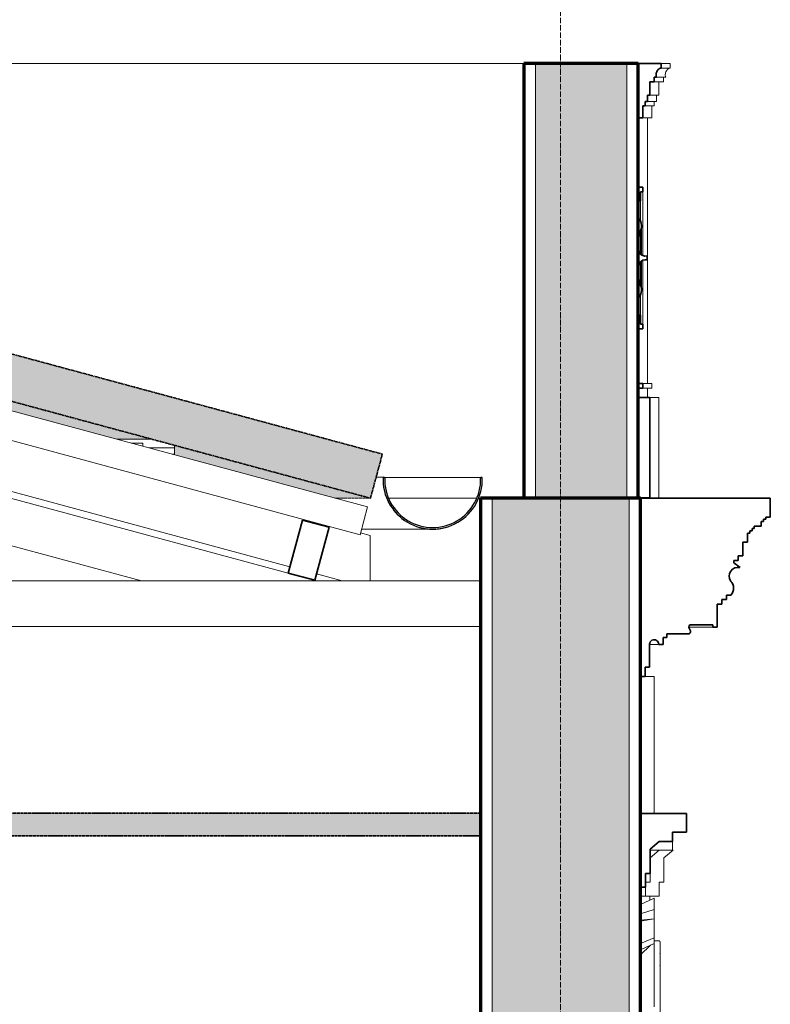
# Model space of a CAD drawing. Header units: millimetres. Extents: x -32613 to 52917, y -2150 to 8528.
# Tile 13 of 256: x 1990 to 3633, y 4222 to 6375. Entities that reach past the tile are written whole.
import ezdxf

# ---------------------------------------------------------------- set-up
doc = ezdxf.new("R2010")
doc.units = ezdxf.units.MM
doc.linetypes.add('_Tracejado médio', pattern=[4, 3, -1])
doc.linetypes.add('_Traço - ponto', pattern=[16, 12, -2, 0, -2])
for name, color, linetype, lineweight in [('A-CLNG', 13, 'Continuous', 25), ('A-CLNG-PATT', 13, 'Continuous', 25), ('A-GENM', 13, 'Continuous', 18), ('A-GLAZ-CWMG', 51, 'Continuous', 18), ('A-ROOF', 132, 'Continuous', 25), ('A-ROOF-MCUT', 132, 'Continuous', 70), ('A-ROOF-OTLN', 132, 'Continuous', 25), ('A-ROOF-PATT', 132, 'Continuous', 25), ('A-WALL', 113, 'Continuous', 25), ('A-WALL-PATT', 111, 'Continuous', 70), ('S-GRID', 1, 'Continuous', 9)]:
    doc.layers.add(name, color=color, linetype=linetype, lineweight=lineweight)

# ---------------------------------------------------------------- blocks, each defined once
blk = doc.blocks.new('Generic Models 18 - Generic Models 18-3077073-CORTE A - MANTER _ DEMOLIR')
at = {"layer": 'A-GENM', "lineweight": 35}
for p, q in [((3353.5, 6009.1), (3343.8, 6009.1)), ((3343.8, 6009.1), (3343.8, 5978.9)), ((3353.5, 5998.9), (3353.5, 6009.1)), ((3348.5, 5998.9), (3353.5, 5998.9)), ((3348.5, 5978.9), (3348.5, 5998.9)), ((3343.8, 5978.9), (3348.5, 5978.9)), ((3343.8, 5943.1), (3343.8, 5765)), ((3363.5, 5849.8), (3363.5, 5858.4)), ((3348.5, 5729.2), (3343.8, 5729.2)), ((3343.8, 5729.2), (3343.8, 5699.1)), ((3348.5, 5709.2), (3348.5, 5729.2)), ((3353.5, 5709.2), (3348.5, 5709.2)), ((3353.5, 5699.1), (3353.5, 5709.2)), ((3343.8, 5699.1), (3353.5, 5699.1))]:
    blk.add_line(p, q, dxfattribs=at)
at = {"layer": 'A-GENM'}
for p, q in [((3353.5, 5859.3), (3353.5, 5998.9)), ((3348.5, 5932.7), (3348.5, 5978.9)), ((3350.7, 5862), (3350.7, 5923.7)), ((3349, 5913.5), (3349, 5863.7)), ((3349, 5844.4), (3349, 5794.6)), ((3350.7, 5784.5), (3350.7, 5846.1)), ((3353.5, 5709.2), (3353.5, 5848.8)), ((3348.5, 5729.2), (3348.5, 5775.5))]:
    blk.add_line(p, q, dxfattribs=at)
at = {"layer": 'A-GENM', "lineweight": 35}
for centre, radius, start, end in [((3320, 5923.7), 30.7, 340.7514, 39.2486), ((3421.9, 5886.2), 77.9, 159.4559, 195.1409), ((3359.6, 5872.2), 14.3, 206.0087, 285.8987), ((3421.9, 5821.9), 77.9, 164.8591, 200.5441), ((3359.6, 5836), 14.3, 74.1013, 153.9913), ((3320, 5784.5), 30.7, 320.7514, 19.2486)]:
    blk.add_arc(centre, radius, start, end, dxfattribs=at)
at = {"layer": 'A-GENM'}
for points, knots in [([(3343.8, 5943.1), (3345.4, 5941), (3347.5, 5937.7), (3349.4, 5932.8), (3350.3, 5929), (3350.7, 5925.1), (3350.7, 5919.9), (3349.8, 5916.1), (3349, 5913.5)], [0, 0, 0, 0, 0.25, 0.375, 0.5, 0.625, 0.75, 1, 1, 1, 1]), ([(3349, 5794.6), (3349.8, 5792.1), (3350.7, 5788.2), (3350.7, 5783), (3350.3, 5779.1), (3349.4, 5775.3), (3347.5, 5770.4), (3345.4, 5767), (3343.8, 5765)], [-1, -1, -1, -1, -0.75, -0.625, -0.5, -0.375, -0.25, 0, 0, 0, 0])]:
    blk.add_open_spline(points, degree=3, knots=knots, dxfattribs=at)
for points in [[(3344.2, 5891.4), (3344.1, 5890.5), (3344.1, 5889.7), (3344, 5888.9)], [(3344.1, 5819.3), (3344.1, 5818.4), (3344.1, 5817.6), (3344.2, 5816.7)]]:
    blk.add_open_spline(points, degree=3, dxfattribs=at)
blk = doc.blocks.new('Generic Models 19 - Generic Models 19-3087287-CORTE A - MANTER _ DEMOLIR')
at = {"layer": 'A-GENM', "lineweight": 35}
for p, q in [((3343.8, 6279.4), (3343.8, 6160.6)), ((3393.8, 6279.4), (3343.8, 6279.4)), ((3392, 6269.4), (3393.8, 6269.4)), ((3393.8, 6269.4), (3393.8, 6279.4)), ((3378.8, 6239.4), (3378.8, 6249.4)), ((3378.8, 6249.4), (3383.8, 6249.4)), ((3368.8, 6210), (3368.8, 6239.4)), ((3368.8, 6239.4), (3378.8, 6239.4)), ((3363.8, 6196.5), (3363.8, 6210)), ((3363.8, 6210), (3368.8, 6210)), ((3353.8, 6160.6), (3353.8, 6186.9)), ((3353.8, 6186.9), (3358.8, 6186.9)), ((3358.8, 6186.9), (3358.8, 6196.5)), ((3358.8, 6196.5), (3363.8, 6196.5)), ((3343.8, 6160.6), (3353.8, 6160.6)), ((3343.8, 5579.1), (3343.8, 5569.1)), ((3353.8, 5579.1), (3343.8, 5579.1)), ((3353.8, 5569.1), (3353.8, 5579.1)), ((3343.8, 5569.1), (3353.8, 5569.1)), ((3343.8, 5549.1), (3343.8, 5329.1)), ((3368.8, 5549.1), (3343.8, 5549.1)), ((3368.8, 5329.1), (3368.8, 5549.1)), ((3343.8, 5329.1), (3368.8, 5329.1))]:
    blk.add_line(p, q, dxfattribs=at)
at = {"layer": 'A-GENM'}
for p, q in [((3393.8, 6279.4), (3413.8, 6279.4)), ((3413.8, 6269.4), (3393.8, 6269.4)), ((3413.8, 6269.4), (3413.8, 6279.4)), ((3403.8, 6249.4), (3383.8, 6249.4)), ((3398.8, 6239.4), (3398.8, 6249.4)), ((3398.8, 6239.4), (3378.8, 6239.4)), ((3388.8, 6210), (3388.8, 6239.4)), ((3388.8, 6210), (3368.8, 6210)), ((3383.8, 6196.5), (3383.8, 6210)), ((3378.8, 6186.9), (3358.8, 6186.9)), ((3383.8, 6196.5), (3363.8, 6196.5)), ((3373.8, 6160.6), (3373.8, 6186.9)), ((3378.8, 6186.9), (3378.8, 6196.5)), ((3373.8, 6160.6), (3353.8, 6160.6)), ((3363.8, 6160.6), (3363.8, 5579.1)), ((3373.8, 5579.1), (3353.8, 5579.1)), ((3373.8, 5569.1), (3373.8, 5579.1)), ((3353.8, 5569.1), (3373.8, 5569.1)), ((3363.8, 5569.1), (3363.8, 5549.1)), ((3388.8, 5549.1), (3368.8, 5549.1)), ((3388.8, 5329.1), (3388.8, 5549.1)), ((3363.8, 5329.1), (3363.8, 5328.7)), ((3368.8, 5329.1), (3388.8, 5329.1))]:
    blk.add_line(p, q, dxfattribs=at)
at = {"layer": 'A-GENM', "lineweight": 35}
blk.add_arc((3399.3, 6254.7), 16.4, 116.2448, 198.9261, dxfattribs=at)
at = {"layer": 'A-GENM'}
blk.add_open_spline([(3403.8, 6249.4), (3402.9, 6251.8), (3402.5, 6255.9), (3403.8, 6260.3), (3404.9, 6262.7), (3406.4, 6264.9), (3408.6, 6267.3), (3410.8, 6268.8), (3412, 6269.4)], degree=3, knots=[0, 0, 0, 0, 0.333333, 0.5, 0.583333, 0.666667, 0.833333, 1, 1, 1, 1], dxfattribs=at)
blk = doc.blocks.new('Generic Models 17 - Generic Models 17-3093004-CORTE A - MANTER _ DEMOLIR')
at = {"layer": 'A-GENM'}
for p, q in [((3358.6, 4938.7), (3378.9, 4938.7)), ((3378.9, 4938.7), (3378.9, 4638.7)), ((3419, 4578), (3419, 4558.7)), ((3389.8, 4558.7), (3370, 4542)), ((3370, 4558.7), (3419, 4558.7)), ((3419.8, 4558.7), (3389.8, 4558.7)), ((3400, 4542), (3419.8, 4558.7)), ((3400, 4488.5), (3400, 4542)), ((3370, 4507.7), (3370, 4488.5)), ((3370, 4488.5), (3359.6, 4488.5)), ((3389.6, 4458.5), (3389.6, 4488.5)), ((3389.6, 4488.5), (3400, 4488.5)), ((3348.9, 4458.5), (3368.9, 4458.5)), ((3359.6, 4477.7), (3359.6, 4458.5)), ((3359.6, 4458.5), (3389.6, 4458.5)), ((3368.9, 4458.5), (3368.9, 4449.2)), ((3378.9, 4453.9), (3348.9, 4439.7)), ((3378.9, 4453.9), (3378.9, 4429.1)), ((3378.9, 4429.1), (3348.9, 4419.7)), ((3378.9, 4429.1), (3378.9, 4408.5)), ((3378.9, 4408.5), (3348.9, 4403.5)), ((3378.9, 4408.5), (3348.9, 4405.4)), ((3378.9, 4408.5), (3378.9, 4367.3)), ((3348.9, 4354.7), (3378.9, 4367.3)), ((3348.9, 4340.8), (3378.9, 4354.5)), ((3348.9, 4329.6), (3370.2, 4350.7)), ((3378.9, 4367.3), (3378.9, 4354.6)), ((3388.9, 4360.4), (3378.9, 4360.4)), ((3378.9, 4355.1), (3378.9, 4216.3)), ((3391.4, 4357.8), (3391.4, 4357.9)), ((3391.4, 4357.9), (3391.4, 4357.8)), ((3391.4, 4328.8), (3391.4, 4330.8)), ((3391.4, 4291), (3391.4, 4290.7)), ((3391.4, 4284.8), (3391.4, 4285.7)), ((3391.4, 4285), (3391.4, 4285.1)), ((3391.4, 4285.1), (3391.4, 4284.6)), ((3391.4, 4285.1), (3391.4, 4285.1)), ((3391.4, 4283.1), (3391.4, 4282.9)), ((3391.4, 4282.6), (3391.4, 4282.9)), ((3391.4, 4280.3), (3391.4, 4280.2)), ((3391.4, 4256.8), (3391.4, 4256.7)), ((3391.4, 4256.6), (3391.4, 4256.5)), ((3391.4, 4233.4), (3391.4, 4231))]:
    blk.add_line(p, q, dxfattribs=at)
at = {"layer": 'A-GENM', "flags": 128}
for points in [[(3388.9, 4360.4), (3389, 4360.4), (3389.1, 4360.3), (3389.2, 4360.3), (3389.3, 4360.3), (3389.4, 4360.3), (3389.5, 4360.3)], [(3388.9, 4360.4), (3389, 4360.4), (3389.1, 4360.3), (3389.2, 4360.3), (3389.3, 4360.3), (3389.4, 4360.3), (3389.5, 4360.3), (3389.6, 4360.3), (3389.7, 4360.2), (3389.8, 4360.2), (3389.9, 4360.2), (3389.9, 4360.1), (3390, 4360.1), (3390.1, 4360), (3390.2, 4360), (3390.3, 4359.9), (3390.4, 4359.9), (3390.5, 4359.8), (3390.5, 4359.7), (3390.6, 4359.7), (3390.7, 4359.6), (3390.7, 4359.5), (3390.8, 4359.4), (3390.9, 4359.4), (3390.9, 4359.3), (3391, 4359.2), (3391, 4359.1), (3391.1, 4359), (3391.1, 4358.9), (3391.2, 4358.9), (3391.2, 4358.8), (3391.2, 4358.7), (3391.3, 4358.6), (3391.3, 4358.5), (3391.3, 4358.4), (3391.3, 4358.3), (3391.4, 4358.2), (3391.4, 4358.1), (3391.4, 4358), (3391.4, 4357.9), (3391.4, 4357.9)], [(3390.4, 4359.9), (3390.5, 4359.8), (3390.5, 4359.7), (3390.6, 4359.7), (3390.7, 4359.6), (3390.7, 4359.5), (3390.8, 4359.4), (3390.9, 4359.4), (3390.9, 4359.3), (3391, 4359.2), (3391, 4359.1), (3391.1, 4359), (3391.1, 4358.9), (3391.2, 4358.9), (3391.2, 4358.8), (3391.2, 4358.7), (3391.3, 4358.6), (3391.3, 4358.5), (3391.3, 4358.4), (3391.3, 4358.3), (3391.4, 4358.2), (3391.4, 4358.1), (3391.4, 4358), (3391.4, 4357.9), (3391.4, 4357.9)], [(3391.4, 4357.9), (3391.4, 4357.8), (3391.4, 4357.6), (3391.4, 4357.3)], [(3391.4, 4320.7), (3391.4, 4323.1), (3391.4, 4325.5), (3391.4, 4327.9), (3391.4, 4330.2), (3391.4, 4332.4), (3391.4, 4334.5), (3391.4, 4336.6), (3391.4, 4338.6), (3391.4, 4340.5), (3391.4, 4342.3), (3391.4, 4344), (3391.4, 4345.6), (3391.4, 4347.2), (3391.4, 4348.6), (3391.4, 4350), (3391.4, 4351.2), (3391.4, 4352.4), (3391.4, 4353.4), (3391.4, 4354.3), (3391.4, 4355.2), (3391.4, 4355.9), (3391.4, 4356.5), (3391.4, 4357), (3391.4, 4357.4), (3391.4, 4357.6), (3391.4, 4357.8), (3391.4, 4357.9)], [(3391.4, 4357.5), (3391.4, 4357.8), (3391.4, 4357.8)], [(3391.4, 4357.8), (3391.4, 4357.7), (3391.4, 4357.4), (3391.4, 4357.1), (3391.4, 4356.6), (3391.4, 4356), (3391.4, 4355.3)], [(3391.2, 4332.7), (3391.2, 4332.6), (3391.2, 4332.5), (3391.3, 4332.4), (3391.3, 4332.3), (3391.3, 4332.2), (3391.3, 4332.1), (3391.4, 4332), (3391.4, 4331.9), (3391.4, 4331.8), (3391.4, 4331.7)], [(3391.4, 4331), (3391.4, 4331.3), (3391.4, 4331.5), (3391.4, 4331.6), (3391.4, 4331.7)], [(3391.4, 4331.6), (3391.4, 4331.5), (3391.4, 4331.4)], [(3391.4, 4330.9), (3391.4, 4330), (3391.4, 4328.8)], [(3391.4, 4330.9), (3391.4, 4329.7), (3391.4, 4327.5), (3391.4, 4325.3), (3391.4, 4323), (3391.4, 4320.7), (3391.4, 4318.3), (3391.4, 4315.8), (3391.4, 4313.4), (3391.4, 4310.9), (3391.4, 4308.3), (3391.4, 4305.7), (3391.4, 4304)], [(3391.4, 4289.7), (3391.4, 4291.6), (3391.4, 4293.4), (3391.4, 4295.2), (3391.4, 4296.9), (3391.4, 4298.7), (3391.4, 4300.4), (3391.4, 4302.1), (3391.4, 4303.8), (3391.4, 4305.5), (3391.4, 4307.1), (3391.4, 4308.7), (3391.4, 4310.3), (3391.4, 4311.8), (3391.4, 4313.3), (3391.4, 4314.7), (3391.4, 4316.1), (3391.4, 4317.5), (3391.4, 4318.8), (3391.4, 4320), (3391.4, 4321.2), (3391.4, 4322.3), (3391.4, 4323.4), (3391.4, 4324.4), (3391.4, 4325.4), (3391.4, 4326.3), (3391.4, 4327.1), (3391.4, 4327.9), (3391.4, 4328.6), (3391.4, 4329.2)], [(3391.4, 4328.5), (3391.4, 4327.9), (3391.4, 4327.2), (3391.4, 4326.4), (3391.4, 4325.6), (3391.4, 4324.7), (3391.4, 4323.8), (3391.4, 4322.8), (3391.4, 4321.8), (3391.4, 4320.7), (3391.4, 4319.6), (3391.4, 4318.4), (3391.4, 4317.2), (3391.4, 4315.9), (3391.4, 4314.6), (3391.4, 4313.2), (3391.4, 4311.9), (3391.4, 4310.4), (3391.4, 4309), (3391.4, 4307.5), (3391.4, 4306), (3391.4, 4304.5)], [(3391.4, 4233.4), (3391.4, 4236.2), (3391.4, 4239.1), (3391.4, 4242), (3391.4, 4245.1), (3391.4, 4248.1), (3391.4, 4251.3), (3391.4, 4254.4), (3391.4, 4257.6), (3391.4, 4260.9), (3391.4, 4264.2), (3391.4, 4267.5), (3391.4, 4270.8), (3391.4, 4274.1), (3391.4, 4277.5), (3391.4, 4280.9), (3391.4, 4284.2), (3391.4, 4287.6), (3391.4, 4290.9), (3391.4, 4294.3), (3391.4, 4297.6), (3391.4, 4300.8), (3391.4, 4304.1), (3391.4, 4307.3), (3391.4, 4310.5), (3391.4, 4313.6), (3391.4, 4316.7), (3391.4, 4319.7), (3391.4, 4320.7)], [(3391.4, 4318.8), (3391.4, 4317.7), (3391.4, 4314.6), (3391.4, 4311.5), (3391.4, 4308.4), (3391.4, 4305.2), (3391.4, 4304)], [(3391.4, 4304.5), (3391.4, 4307.1), (3391.4, 4309.6), (3391.4, 4312.1), (3391.4, 4314.6), (3391.4, 4317.1), (3391.4, 4318.8)], [(3391.4, 4318.8), (3391.4, 4317.9), (3391.4, 4316.5), (3391.4, 4315.2), (3391.4, 4313.7), (3391.4, 4312.3), (3391.4, 4310.8), (3391.4, 4309.2), (3391.4, 4307.6), (3391.4, 4306), (3391.4, 4304.3)], [(3391.4, 4304.3), (3391.4, 4305.9), (3391.4, 4307.4), (3391.4, 4308.8), (3391.4, 4310.3), (3391.4, 4311.7), (3391.4, 4313.1), (3391.4, 4314.4), (3391.4, 4315.8), (3391.4, 4317), (3391.4, 4318.3)], [(3391.3, 4306.5), (3391.3, 4306.4), (3391.3, 4306.3), (3391.3, 4306.2), (3391.4, 4306.1), (3391.4, 4306), (3391.4, 4305.9), (3391.4, 4305.8), (3391.4, 4305.8)], [(3391.3, 4306.3), (3391.3, 4306.2), (3391.4, 4306.1), (3391.4, 4306), (3391.4, 4305.9), (3391.4, 4305.8), (3391.4, 4305.8)], [(3391.4, 4304.2), (3391.4, 4304.4), (3391.4, 4304.7), (3391.4, 4304.9), (3391.4, 4305.1), (3391.4, 4305.2), (3391.4, 4305.4), (3391.4, 4305.5), (3391.4, 4305.6), (3391.4, 4305.7), (3391.4, 4305.7), (3391.4, 4305.8), (3391.4, 4305.8)], [(3391.4, 4305.8), (3391.4, 4305.7), (3391.4, 4305.7), (3391.4, 4305.6), (3391.4, 4305.6), (3391.4, 4305.4), (3391.4, 4305.3), (3391.4, 4305.3)], [(3391.4, 4305.3), (3391.4, 4305.4), (3391.4, 4305.5), (3391.4, 4305.6), (3391.4, 4305.7), (3391.4, 4305.7), (3391.4, 4305.8)], [(3391.4, 4305.8), (3391.4, 4305.7), (3391.4, 4305.7), (3391.4, 4305.6), (3391.4, 4305.6), (3391.4, 4305.4), (3391.4, 4305.3), (3391.4, 4305.1), (3391.4, 4305), (3391.4, 4304.8), (3391.4, 4304.5), (3391.4, 4304.3), (3391.4, 4304), (3391.4, 4303.7), (3391.4, 4303.4)], [(3391.4, 4305.3), (3391.4, 4305), (3391.4, 4304.8), (3391.4, 4304.5), (3391.4, 4304.1), (3391.4, 4303.7), (3391.4, 4303.3)], [(3391.4, 4300.7), (3391.4, 4301.3), (3391.4, 4301.8), (3391.4, 4302.3), (3391.4, 4302.8), (3391.4, 4303.3), (3391.4, 4303.7), (3391.4, 4304.1), (3391.4, 4304.4), (3391.4, 4304.7), (3391.4, 4305), (3391.4, 4305.3), (3391.4, 4305.3)], [(3391.4, 4303.2), (3391.4, 4303.6), (3391.4, 4303.9)], [(3391.4, 4295.6), (3391.4, 4296.2), (3391.4, 4296.7), (3391.4, 4297.3), (3391.4, 4297.8), (3391.4, 4298.4)], [(3391.4, 4298.1), (3391.4, 4297.5), (3391.4, 4297), (3391.4, 4296.4), (3391.4, 4295.8)], [(3391.4, 4234), (3391.4, 4235.1), (3391.4, 4236.2), (3391.4, 4237.4), (3391.4, 4238.7), (3391.4, 4240), (3391.4, 4241.4), (3391.4, 4242.8), (3391.4, 4244.3), (3391.4, 4245.9), (3391.4, 4247.5), (3391.4, 4249.2), (3391.4, 4250.9), (3391.4, 4252.7), (3391.4, 4254.5), (3391.4, 4256.4), (3391.4, 4258.3), (3391.4, 4260.3), (3391.4, 4262.2), (3391.4, 4264.2), (3391.4, 4266.3), (3391.4, 4268.3), (3391.4, 4270.4), (3391.4, 4272.5), (3391.4, 4274.6), (3391.4, 4276.7), (3391.4, 4278.8), (3391.4, 4280.9), (3391.4, 4283), (3391.4, 4285.2), (3391.4, 4287.3), (3391.4, 4289.4), (3391.4, 4289.7)], [(3391.4, 4288.8), (3391.4, 4288.5), (3391.4, 4288.2), (3391.4, 4288), (3391.4, 4287.7), (3391.4, 4287.4), (3391.4, 4287.2), (3391.4, 4286.9), (3391.4, 4286.7), (3391.4, 4286.5), (3391.4, 4286.2), (3391.4, 4286), (3391.4, 4285.8), (3391.4, 4285.6), (3391.4, 4285.4), (3391.4, 4285.2), (3391.4, 4285), (3391.4, 4284.9), (3391.4, 4284.7), (3391.4, 4284.5), (3391.4, 4284.4), (3391.4, 4284.3), (3391.4, 4284.1), (3391.4, 4284), (3391.4, 4283.9), (3391.4, 4283.8), (3391.4, 4283.7), (3391.4, 4283.7), (3391.4, 4283.6), (3391.4, 4283.5), (3391.4, 4283.5), (3391.4, 4283.5), (3391.4, 4283.4), (3391.4, 4283.4)], [(3391.4, 4286.9), (3391.4, 4287.2), (3391.4, 4287.4), (3391.4, 4287.7), (3391.4, 4287.9), (3391.4, 4288.2), (3391.4, 4288.4), (3391.4, 4288.7)], [(3391.4, 4284.7), (3391.4, 4284.8), (3391.4, 4285), (3391.4, 4285.2), (3391.4, 4285.4), (3391.4, 4285.6), (3391.4, 4285.8), (3391.4, 4286)], [(3391.4, 4283.4), (3391.4, 4283.4), (3391.4, 4283.5), (3391.4, 4283.5), (3391.4, 4283.5), (3391.4, 4283.6), (3391.4, 4283.6), (3391.4, 4283.7), (3391.4, 4283.8), (3391.4, 4283.9), (3391.4, 4284), (3391.4, 4284.1), (3391.4, 4284.2), (3391.4, 4284.4), (3391.4, 4284.5)], [(3391.4, 4283.9), (3391.4, 4283.8), (3391.4, 4283.7), (3391.4, 4283.6), (3391.4, 4283.6), (3391.4, 4283.5), (3391.4, 4283.5), (3391.4, 4283.5), (3391.4, 4283.4), (3391.4, 4283.4)], [(3391.4, 4283.4), (3391.4, 4283.4), (3391.4, 4283.5), (3391.4, 4283.5), (3391.4, 4283.5), (3391.4, 4283.6), (3391.4, 4283.6), (3391.4, 4283.7), (3391.4, 4283.8), (3391.4, 4283.9)], [(3391.4, 4283.4), (3391.4, 4283.3), (3391.4, 4283.2)], [(3391.4, 4283.4), (3391.4, 4283.3), (3391.4, 4283.2)], [(3391.4, 4260.8), (3391.4, 4261.3), (3391.4, 4261.9), (3391.4, 4262.6), (3391.4, 4263.3), (3391.4, 4264), (3391.4, 4264.7), (3391.4, 4265.5), (3391.4, 4266.3), (3391.4, 4267.1), (3391.4, 4267.9), (3391.4, 4268.8), (3391.4, 4269.7), (3391.4, 4270.6), (3391.4, 4271.5)], [(3391.4, 4260.1), (3391.4, 4258.7), (3391.4, 4255.5), (3391.4, 4252.3), (3391.4, 4249.2), (3391.4, 4246.1), (3391.4, 4243.1), (3391.4, 4240.1), (3391.4, 4237.2), (3391.4, 4234.3), (3391.4, 4233.4)], [(3391.4, 4251.3), (3391.4, 4253.5), (3391.4, 4255.7), (3391.4, 4258.1), (3391.4, 4260.1)], [(3391.4, 4260.1), (3391.4, 4258.7), (3391.4, 4256.8), (3391.4, 4254.9), (3391.4, 4253), (3391.4, 4251.3)], [(3391.4, 4260.1), (3391.4, 4259.2), (3391.4, 4256.9), (3391.4, 4254.6), (3391.4, 4252.4), (3391.4, 4251.3)], [(3391.4, 4257.8), (3391.4, 4257.5), (3391.4, 4257.2), (3391.4, 4257), (3391.4, 4256.8), (3391.4, 4256.7), (3391.4, 4256.6), (3391.4, 4256.6)], [(3391.4, 4256.8), (3391.4, 4256.8), (3391.4, 4256.9), (3391.4, 4257), (3391.4, 4257.1), (3391.4, 4257.3), (3391.4, 4257.5), (3391.4, 4257.8)], [(3391.4, 4256.6), (3391.4, 4256.6), (3391.4, 4256.7), (3391.4, 4256.8), (3391.4, 4257), (3391.4, 4257.3)], [(3391.4, 4257.3), (3391.4, 4257.2), (3391.4, 4257), (3391.4, 4256.9), (3391.4, 4256.8), (3391.4, 4256.8), (3391.4, 4256.8)], [(3391.4, 4256.8), (3391.4, 4256.7), (3391.4, 4256.6), (3391.4, 4256.6)], [(3391.4, 4256.6), (3391.4, 4256.6), (3391.4, 4256.7), (3391.4, 4256.8)], [(3391.4, 4256.8), (3391.4, 4256.7), (3391.4, 4256.6), (3391.4, 4256.5)], [(3391.4, 4256.6), (3391.4, 4256.5), (3391.4, 4256.4), (3391.4, 4256.3), (3391.4, 4256.2)], [(3391.4, 4251.3), (3391.4, 4249.4), (3391.4, 4247.6), (3391.4, 4245.9), (3391.4, 4244.2), (3391.4, 4242.6), (3391.4, 4241.1), (3391.4, 4239.6), (3391.4, 4238.2), (3391.4, 4236.9), (3391.4, 4235.6), (3391.4, 4234.4), (3391.4, 4233.3), (3391.4, 4232.3), (3391.4, 4231.4), (3391.4, 4230.6), (3391.4, 4229.8), (3391.4, 4229.2), (3391.4, 4228.6), (3391.4, 4228.1), (3391.4, 4227.7), (3391.4, 4227.4), (3391.4, 4227.2), (3391.4, 4227.1), (3391.4, 4227.1)], [(3391.4, 4228.8), (3391.4, 4229.4), (3391.4, 4230), (3391.4, 4230.8), (3391.4, 4231.7), (3391.4, 4232.6), (3391.4, 4233.7), (3391.4, 4234.8), (3391.4, 4236), (3391.4, 4237.2), (3391.4, 4238.6), (3391.4, 4240), (3391.4, 4241.5), (3391.4, 4243.1), (3391.4, 4244.7), (3391.4, 4246.4), (3391.4, 4248.2), (3391.4, 4250), (3391.4, 4250.7)], [(3391.4, 4250.7), (3391.4, 4249.5), (3391.4, 4247.8), (3391.4, 4246.2), (3391.4, 4244.6), (3391.4, 4243.1), (3391.4, 4241.6), (3391.4, 4240.2), (3391.4, 4238.9), (3391.4, 4237.6), (3391.4, 4236.4), (3391.4, 4235.3), (3391.4, 4234.2), (3391.4, 4234)], [(3391.4, 4227.1), (3391.4, 4227), (3391.4, 4226.9), (3391.4, 4226.8), (3391.4, 4226.7), (3391.3, 4226.6), (3391.3, 4226.5), (3391.3, 4226.4), (3391.3, 4226.3), (3391.2, 4226.2), (3391.2, 4226.1)], [(3391.4, 4227.1), (3391.4, 4227), (3391.4, 4226.9), (3391.4, 4226.8), (3391.4, 4226.7), (3391.3, 4226.6), (3391.3, 4226.5), (3391.3, 4226.4), (3391.3, 4226.3)], [(3391.4, 4234), (3391.4, 4233), (3391.4, 4232), (3391.4, 4231.1), (3391.4, 4230.3), (3391.4, 4229.6), (3391.4, 4229), (3391.4, 4228.4)], [(3391.4, 4227.1), (3391.4, 4227.1), (3391.4, 4227.3), (3391.4, 4227.5), (3391.4, 4227.8), (3391.4, 4228.3), (3391.4, 4228.8), (3391.4, 4229.4), (3391.4, 4230), (3391.4, 4230.8), (3391.4, 4231.7), (3391.4, 4232.6), (3391.4, 4233.7), (3391.4, 4234)], [(3391.4, 4221.4), (3391.4, 4223.5), (3391.4, 4225.6), (3391.4, 4227.9), (3391.4, 4230.3), (3391.4, 4232.7), (3391.4, 4233.4)], [(3391.4, 4227.4), (3391.4, 4227.2), (3391.4, 4227.1), (3391.4, 4227.1)], [(3391.4, 4227.1), (3391.4, 4227.1), (3391.4, 4227.3)], [(3391.4, 4226.3), (3391.4, 4224.1), (3391.4, 4222), (3391.4, 4219.9), (3391.4, 4218), (3391.4, 4216.1), (3391.4, 4214.3), (3391.4, 4212.7), (3391.4, 4211.1), (3391.4, 4209.6), (3391.4, 4208.3), (3391.4, 4207), (3391.4, 4205.9), (3391.4, 4204.8), (3391.4, 4203.9), (3391.4, 4203.1), (3391.4, 4202.4), (3391.4, 4201.9), (3391.4, 4201.4), (3391.4, 4201.1), (3391.4, 4200.9), (3391.4, 4200.8), (3391.4, 4200.8)]]:
    blk.add_lwpolyline(points, dxfattribs=at)
at = {"layer": 'A-GENM'}
blk.add_open_spline([(3391.4, 4256.8), (3391.4, 4256.6), (3391.4, 4256.5), (3391.3, 4256.3)], degree=3, dxfattribs=at)
blk = doc.blocks.new('Rectangular Mullion - 2x5 cm-4253629-CORTE A - MANTER _ DEMOLIR')
at = {"layer": 'A-GLAZ-CWMG'}
for p, q in [((2202.7, 5457.7), (2279.3, 5457.7)), ((2329.3, 5438.5), (2274, 5438.5)), ((2329.3, 5444.2), (2329.3, 5438.5)), ((2329.3, 5438.5), (2329.3, 5425)), ((2323.9, 5425), (2329.3, 5425))]:
    blk.add_line(p, q, dxfattribs=at)
blk = doc.blocks.new('Rectangular Mullion - 6x12 cm 2-3933714-CORTE A - MANTER _ DEMOLIR')
at = {"layer": 'A-GLAZ-CWMG'}
for p, q in [((2581.7, 5178.7), (1795.8, 5390.8)), ((2736.3, 5252.5), (2756.9, 5246.9)), ((2756.9, 5246.9), (2756.9, 5147.8)), ((2696.1, 5147.8), (2639.6, 5163))]:
    blk.add_line(p, q, dxfattribs=at)
blk = doc.blocks.new('Rectangular Mullion - 6x12 cm-3934020-CORTE A - MANTER _ DEMOLIR')
at = {"layer": 'A-GLAZ-CWMG', "lineweight": 35}
for p, q in [((2609.2, 5280.6), (2578, 5164.7)), ((2667.2, 5265), (2609.2, 5280.6)), ((2635.9, 5149.1), (2667.2, 5265)), ((2578, 5164.7), (2635.9, 5149.1))]:
    blk.add_line(p, q, dxfattribs=at)
blk = doc.blocks.new('Rectangular Mullion - 4x6_3-3931023-CORTE A - MANTER _ DEMOLIR')
at = {"layer": 'A-GLAZ-CWMG'}
for p, q in [((2735.3, 5248.7), (1366.2, 5618.3)), ((1806.5, 5564.7), (2751.7, 5309.5)), ((2751.7, 5309.5), (2735.3, 5248.7))]:
    blk.add_line(p, q, dxfattribs=at)
blk = doc.blocks.new('Rectangular Mullion - 4x6_3-3925255-CORTE A - MANTER _ DEMOLIR')
at = {"layer": 'A-GLAZ-CWMG'}
for p, q in [((2239.5, 5449.2), (2234.1, 5449.2)), ((2259.5, 5449.2), (2239.5, 5449.2)), ((2259.5, 5442.4), (2259.5, 5449.2))]:
    blk.add_line(p, q, dxfattribs=at)
blk = doc.blocks.new('tesoura1 - tesoura-4027799-CORTE A - MANTER _ DEMOLIR')
at = {"layer": 'A-GENM'}
for p, q in [((586.9, 5598.7), (2257.2, 5147.8)), ((2578, 5164.7), (1646.2, 5416.3)), ((2257.2, 5147.8), (-6421.1, 5147.8)), ((2257.2, 5147.8), (2640.8, 5147.8)), ((2640.8, 5147.8), (2635.9, 5149.1)), ((2998.9, 5147.8), (2640.8, 5147.8)), ((-1501.2, 5047.8), (2998.9, 5047.8))]:
    blk.add_line(p, q, dxfattribs=at)
blk = doc.blocks.new('ORNAMENTO SUPERIOR - ORNAMENTO SUPERIOR-4323885-CORTE A - MANTER _ DEMOLIR')
at = {"layer": 'A-GENM', "lineweight": 35}
for p, q in [((3632.7, 5328.7), (3348.6, 5328.7)), ((3348.6, 5328.7), (3348.6, 4938.7)), ((3632.7, 5287.4), (3632.7, 5328.7)), ((3612.7, 5267.4), (3612.7, 5277.4)), ((3612.7, 5277.4), (3617.7, 5277.4)), ((3617.7, 5277.4), (3617.7, 5282.4)), ((3617.7, 5282.4), (3622.7, 5282.4)), ((3622.7, 5287.4), (3632.7, 5287.4)), ((3622.7, 5282.4), (3622.7, 5287.4)), ((3587.7, 5252.4), (3587.7, 5257.4)), ((3587.7, 5257.4), (3592.7, 5257.4)), ((3592.7, 5257.4), (3592.7, 5262.4)), ((3592.7, 5262.4), (3597.7, 5262.4)), ((3597.7, 5262.4), (3597.7, 5267.4)), ((3597.7, 5267.4), (3612.7, 5267.4)), ((3582.7, 5232.4), (3582.7, 5252.4)), ((3582.7, 5252.4), (3587.7, 5252.4)), ((3572.7, 5202.4), (3572.7, 5232.4)), ((3572.7, 5232.4), (3582.7, 5232.4)), ((3552.7, 5187.4), (3552.7, 5192.4)), ((3552.7, 5192.4), (3562.7, 5192.4)), ((3562.7, 5192.4), (3562.7, 5202.4)), ((3562.7, 5202.4), (3572.7, 5202.4)), ((3566.4, 5176.7), (3552.7, 5187.4)), ((3526.6, 5096.7), (3526.6, 5106.7)), ((3526.6, 5106.7), (3536.6, 5106.7)), ((3536.6, 5106.7), (3536.6, 5116.7)), ((3536.6, 5116.7), (3546.6, 5116.7)), ((3516.6, 5046.7), (3516.6, 5096.7)), ((3516.6, 5096.7), (3526.6, 5096.7)), ((3456.6, 5051.7), (3506.6, 5051.7)), ((3506.6, 5051.7), (3506.6, 5046.7)), ((3506.6, 5046.7), (3516.6, 5046.7)), ((3398.6, 5008.7), (3398.6, 5023.7)), ((3398.6, 5023.7), (3406.6, 5023.7)), ((3406.6, 5023.7), (3406.6, 5031.7)), ((3406.6, 5031.7), (3452.5, 5031.7)), ((3368.6, 4958.7), (3368.6, 5009.1)), ((3388.6, 5008.7), (3398.6, 5008.7)), ((3358.6, 4938.7), (3358.6, 4958.7)), ((3358.6, 4958.7), (3368.6, 4958.7)), ((3348.6, 4938.7), (3358.6, 4938.7))]:
    blk.add_line(p, q, dxfattribs=at)
at = {"layer": 'A-GENM'}
for p, q in [((3506.6, 5046.7), (3454.6, 5046.7)), ((3388.6, 5008.7), (3368.4, 5008.7))]:
    blk.add_line(p, q, dxfattribs=at)
at = {"layer": 'A-GENM', "lineweight": 35}
for centre, radius, start, end in [((3561.6, 5158.3), 19, 75.4597, 214.5403), ((3529.7, 5131.7), 22.6, 318.2336, 44.1403), ((3452.5, 5037.5), 5.84, 270, 45.4596), ((3462.1, 5046.7), 7.42, 137.6422, 222.3578), ((3378.6, 5009.1), 10, 357.1773, 180)]:
    blk.add_arc(centre, radius, start, end, dxfattribs=at)
at = {"layer": 'A-GENM'}
blk.add_open_spline([(3545.9, 5147.5), (3547.3, 5146.1), (3549.5, 5143.1), (3551.7, 5137.8), (3552.6, 5132.2), (3552, 5126.5), (3550, 5121.2), (3547.9, 5118.1), (3546.6, 5116.7)], degree=3, dxfattribs=at)
blk.add_open_spline([(3456.6, 5041.7), (3456.9, 5041.3), (3457.5, 5040.6), (3458.1, 5039.3), (3458.4, 5038), (3458.3, 5036.6), (3458, 5035.5), (3457.6, 5034.7), (3457.2, 5034.1), (3456.8, 5033.5), (3456.3, 5033.1), (3455.7, 5032.6), (3455.1, 5032.3), (3454.5, 5032), (3453.6, 5031.7), (3452.9, 5031.7), (3452.5, 5031.7)], degree=3, knots=[0, 0, 0, 0, 0.1, 0.2, 0.3, 0.4, 0.5, 0.55, 0.6, 0.65, 0.7, 0.75, 0.8, 0.85, 0.9, 1, 1, 1, 1], dxfattribs=at)
blk = doc.blocks.new('ORNAMENTO 2 - ORNAMENTO 2-4325827-CORTE A - MANTER _ DEMOLIR')
at = {"layer": 'A-GENM', "lineweight": 35}
for p, q in [((3449, 4638.7), (3348.9, 4638.7)), ((3348.9, 4638.7), (3348.9, 4477.7)), ((3449, 4598), (3449, 4638.7)), ((3419, 4578), (3419, 4598)), ((3419, 4598), (3449, 4598)), ((3370, 4561.3), (3389.8, 4578)), ((3389.8, 4578), (3419, 4578)), ((3370, 4507.7), (3370, 4561.3)), ((3359.6, 4477.7), (3359.6, 4507.7)), ((3359.6, 4507.7), (3370, 4507.7)), ((3348.9, 4477.7), (3359.6, 4477.7))]:
    blk.add_line(p, q, dxfattribs=at)

msp = doc.modelspace()

# ---------------------------------------------------------------- hatches: boundary and pattern name
at = {"layer": 'A-CLNG-PATT', "lineweight": 18}
msp.add_hatch(color=21, dxfattribs=at).paths.add_polyline_path([(-1501.115, 4590), (2998.885, 4590), (2998.885, 4640), (-1501.115, 4640), (-1501.115, 4628.766)], flags=0)
at = {"layer": 'A-ROOF-PATT', "lineweight": 18}
msp.add_hatch(color=21, dxfattribs=at).paths.add_polyline_path([(-30474.495, 5328.7), (-28955.483, 5708.453), (1350.653, 5708.453), (2757.885, 5328.765), (2783.885, 5425.061), (1355.299, 5810.779), (-28958.488, 5810.779), (-30500.78, 5425.206), (-30476.653, 5328.7)], flags=0)
at = {"layer": 'A-ROOF-PATT'}
h = msp.add_hatch(color=254, dxfattribs=at)
h.paths.add_polyline_path([(2743.21, 5328.765), (2756.905, 5328.765), (2329.254, 5444.231), (2329.254, 5424.972), (2323.932, 5424.972), (2680.252, 5328.765)], flags=0)
h.paths.add_polyline_path([(-6271.607, 5328.765), (-6226.566, 5329.055), (-6058.241, 5371.137), (-6058.241, 5382.106), (-6266.442, 5330.056)], flags=0)
h.paths.add_polyline_path([(-5815.417, 5328.765), (-5540.88, 5328.765), (-5540.88, 5382.756), (-5599.452, 5382.756), (-5764.493, 5341.496)], flags=0)
h.paths.add_polyline_path([(-5500.88, 5328.765), (-5023.518, 5328.765), (-5023.518, 5382.756), (-5500.88, 5382.756)], flags=0)
h.paths.add_polyline_path([(-4983.518, 5328.765), (-4506.156, 5328.765), (-4506.156, 5382.756), (-4983.518, 5382.756)], flags=0)
h.paths.add_polyline_path([(-4466.156, 5328.765), (-3988.795, 5328.765), (-3988.795, 5382.756), (-4466.156, 5382.756)], flags=0)
h.paths.add_polyline_path([(-3948.795, 5328.765), (-3471.433, 5328.765), (-3471.433, 5382.756), (-3948.795, 5382.756)], flags=0)
h.paths.add_polyline_path([(-3431.433, 5328.765), (-2954.072, 5328.765), (-2954.072, 5382.756), (-3431.433, 5382.756)], flags=0)
h.paths.add_polyline_path([(-2914.072, 5328.765), (-2453.219, 5328.765), (-2610.022, 5382.756), (-2914.072, 5382.756)], flags=0)
h.paths.add_polyline_path([(-2299.642, 5328.765), (-2043.759, 5328.765), (-2043.759, 5382.756), (-2396.71, 5382.756), (-2396.71, 5362.188)], flags=0)
h.paths.add_polyline_path([(1586.825, 5328.765), (1386.857, 5382.756), (1224.821, 5382.756), (1224.821, 5328.765), (1472.492, 5328.765)], flags=0)
h.paths.add_polyline_path([(-1879.349, 5328.765), (-1637.876, 5328.765), (-1481.074, 5382.756), (-1879.349, 5382.756)], flags=0)
h.paths.add_polyline_path([(-1484.298, 5328.765), (-1401.987, 5328.765), (-1401.987, 5357.107)], flags=0)
h.paths.add_polyline_path([(-1361.987, 5328.765), (-884.625, 5328.765), (-884.625, 5382.756), (-1327.496, 5382.756), (-1361.987, 5370.88)], flags=0)
h.paths.add_polyline_path([(1184.821, 5328.765), (1184.821, 5382.756), (707.459, 5382.756), (707.459, 5328.765), (1173.499, 5328.765)], flags=0)
h.paths.add_polyline_path([(-844.625, 5328.765), (-367.264, 5328.765), (-367.264, 5382.756), (-844.625, 5382.756)], flags=0)
h.paths.add_polyline_path([(-327.264, 5328.765), (150.098, 5328.765), (150.098, 5382.756), (-327.264, 5382.756)], flags=0)
h.paths.add_polyline_path([(190.098, 5328.765), (667.459, 5328.765), (667.459, 5382.756), (190.098, 5382.756)], flags=0)
h.paths.add_polyline_path([(-2436.71, 5375.961), (-2436.71, 5382.756), (-2456.444, 5382.756)], flags=0)
h.paths.add_polyline_path([(-6018.241, 5381.137), (-6011.762, 5382.756), (-6018.241, 5382.756)], flags=0)
h.paths.add_polyline_path([(2279.322, 5457.712), (1851.671, 5573.178), (1851.671, 5553.919), (1846.349, 5553.919), (2202.669, 5457.712)], flags=0)
h.paths.add_polyline_path([(-6527.511, 5465.128), (-6445.128, 5465.128), (-6179.811, 5531.458), (-6184.657, 5550.842), (-6346.806, 5510.304), (-6346.806, 5490.759), (-6424.987, 5490.759), (-6520.041, 5466.996)], flags=0)
h.paths.add_polyline_path([(-4466.156, 5514.49), (-3988.795, 5514.49), (-3988.795, 5553.919), (-4466.156, 5553.919)], flags=0)
h.paths.add_polyline_path([(-1879.349, 5514.49), (-1401.987, 5514.49), (-1401.987, 5553.919), (-1879.349, 5553.919)], flags=0)
h.paths.add_polyline_path([(555.029, 5514.49), (667.459, 5514.49), (667.459, 5553.919), (190.098, 5553.919), (190.098, 5514.49), (276.521, 5514.49)], flags=0)
h.paths.add_polyline_path([(-3948.795, 5514.49), (-3471.433, 5514.49), (-3471.433, 5553.919), (-3948.795, 5553.919)], flags=0)
h.paths.add_polyline_path([(-4506.156, 5514.49), (-4506.156, 5553.919), (-4914.801, 5553.919), (-4983.518, 5536.74), (-4983.518, 5514.49), (-4507.359, 5514.49)], flags=0)
h.paths.add_polyline_path([(-2043.759, 5514.49), (-2043.759, 5553.919), (-2396.71, 5553.919), (-2396.71, 5514.49), (-2115.419, 5514.49)], flags=0)
h.paths.add_polyline_path([(707.459, 5514.49), (898.955, 5514.49), (752.921, 5553.919), (707.459, 5553.919)], flags=0)
h.paths.add_polyline_path([(-327.264, 5514.49), (150.098, 5514.49), (150.098, 5553.919), (-327.264, 5553.919)], flags=0)
h.paths.add_polyline_path([(-5023.518, 5514.49), (-5023.518, 5526.74), (-5072.518, 5514.49)], flags=0)
h.paths.add_polyline_path([(-3311.389, 5514.49), (-2992.603, 5514.49), (-3107.114, 5553.919), (-3431.433, 5553.919), (-3431.433, 5514.49)], flags=0)
h.paths.add_polyline_path([(-1361.987, 5514.49), (-1098.492, 5514.49), (-983.981, 5553.919), (-1361.987, 5553.919)], flags=0)
h.paths.add_polyline_path([(-367.264, 5514.49), (-367.264, 5553.919), (-830.404, 5553.919), (-844.625, 5549.022), (-844.625, 5514.49), (-620.456, 5514.49)], flags=0)
h.paths.add_polyline_path([(-944.914, 5514.49), (-884.625, 5514.49), (-884.625, 5535.249), (-919.449, 5523.258)], flags=0)
h.paths.add_polyline_path([(-5500.88, 5514.49), (-5484.828, 5514.49), (-5327.111, 5553.919), (-5370.99, 5553.919), (-5500.88, 5521.447)], flags=0)
h.paths.add_polyline_path([(-2436.71, 5514.49), (-2436.71, 5553.919), (-2914.072, 5553.919), (-2914.072, 5540.33), (-2839.026, 5514.49), (-2713.404, 5514.49)], flags=0)
h.paths.add_polyline_path([(-6131.304, 5543.584), (-6094.392, 5552.812), (-6094.392, 5553.919), (-6095.311, 5553.919), (-6095.311, 5573.178), (-6136.15, 5562.968), (-6133.888, 5553.919)], flags=0)
h.paths.add_polyline_path([(-3988.795, 5586.66), (-3988.795, 5598.743), (-4466.156, 5598.743), (-4466.156, 5586.66), (-4208.367, 5586.66)], flags=0)
h.paths.add_polyline_path([(-4506.156, 5586.66), (-4506.156, 5598.743), (-4735.503, 5598.743), (-4783.838, 5586.66), (-4507.359, 5586.66)], flags=0)
h.paths.add_polyline_path([(-327.264, 5586.66), (150.098, 5586.66), (150.098, 5598.743), (-327.264, 5598.743)], flags=0)
h.paths.add_polyline_path([(-3948.795, 5586.66), (-3471.433, 5586.66), (-3471.433, 5598.743), (-3948.795, 5598.743)], flags=0)
h.paths.add_polyline_path([(-367.264, 5586.66), (-367.264, 5598.743), (-700.224, 5598.743), (-735.317, 5586.66), (-620.456, 5586.66)], flags=0)
h.paths.add_polyline_path([(631.659, 5586.66), (586.905, 5598.743), (190.098, 5598.743), (190.098, 5586.66), (597.484, 5586.66)], flags=0)
h.paths.add_polyline_path([(-888.895, 5586.66), (-884.625, 5588.13), (-884.625, 5598.743), (-1361.987, 5598.743), (-1361.987, 5586.66), (-919.449, 5586.66)], flags=0)
h.paths.add_polyline_path([(1760.663, 5586.66), (1763.454, 5596.997), (1374.088, 5702.126), (1374.088, 5682.866), (1368.766, 5682.866), (1716.786, 5588.901), (1742.182, 5588.901), (1742.182, 5586.66), (1758.241, 5586.66)], flags=0)
h.paths.add_polyline_path([(-3431.433, 5586.66), (-3202.2, 5586.66), (-3237.294, 5598.743), (-3431.433, 5598.743)], flags=0)
h.paths.add_polyline_path([(-1401.987, 5586.66), (-1401.987, 5598.743), (-1879.349, 5598.743), (-1879.349, 5586.66), (-1517.434, 5586.66)], flags=0)
h.paths.add_polyline_path([(-3048.623, 5586.66), (-2954.072, 5586.66), (-2954.072, 5598.743), (-3083.716, 5598.743)], flags=0)
h.paths.add_polyline_path([(-6041.385, 5586.66), (-5959.002, 5586.66), (-5947.406, 5589.559), (-6029.788, 5589.559), (-6035.013, 5588.253)], flags=0)
h.paths.add_polyline_path([(-5240.027, 5586.66), (-5196.148, 5586.66), (-5147.814, 5598.743), (-5202.988, 5598.743), (-5202.988, 5595.92)], flags=0)
h.paths.add_polyline_path([(-2043.759, 5586.66), (-2043.759, 5598.743), (-2396.71, 5598.743), (-2396.71, 5586.66), (-2115.419, 5586.66)], flags=0)
h.paths.add_polyline_path([(-2914.072, 5586.66), (-2436.71, 5586.66), (-2436.71, 5598.743), (-2914.072, 5598.743)], flags=0)
at = {"layer": 'A-WALL-PATT'}
for points in [[(3266.447, 5328.7), (3318.759, 5328.7), (3318.759, 6279.361), (3118.759, 6279.361), (3118.759, 5328.7)], [(3023.885, -140), (3323.885, -140), (3323.885, 5328.7), (3023.885, 5328.7), (3023.885, 229.936)]]:
    msp.add_hatch(color=256, dxfattribs=at).paths.add_polyline_path(points, flags=0)

# ---------------------------------------------------------------- linework, layer by layer
at = {"layer": 'A-CLNG', "color": 40, "linetype": '_Tracejado médio', "lineweight": 35}
for p, q in [((2998.885, 4640), (-1501.115, 4640)), ((2998.885, 4590), (2998.885, 4640)), ((-1501.115, 4590), (2998.885, 4590))]:
    msp.add_line(p, q, dxfattribs=at)
at = {"layer": 'A-ROOF', "color": 40, "linetype": '_Tracejado médio', "lineweight": 35}
for p, q in [((2783.885, 5425.061), (1355.299, 5810.779)), ((1350.653, 5708.453), (2756.905, 5328.765)), ((2757.885, 5328.765), (2783.885, 5425.061)), ((2756.905, 5328.765), (2757.885, 5328.765))]:
    msp.add_line(p, q, dxfattribs=at)
at = {"layer": 'A-ROOF', "color": 30, "linetype": '_Tracejado médio', "lineweight": 18}
msp.add_line((2680.252, 5328.765), (2756.905, 5328.765), dxfattribs=at)
at = {"layer": 'A-ROOF-MCUT', "lineweight": 25}
for centre, radius, start, end in [((2893.939, 5369.626), 108.661, 178.435532, 1.435532), ((2787.129, 5372.543), 1.811, 358.435532, 178.435532), ((2893.939, 5369.626), 105.039, 178.435532, 1.435532), ((3000.756, 5372.303), 1.811, 1.435532, 181.435532)]:
    msp.add_arc(centre, radius, start, end, dxfattribs=at)
at = {"layer": 'A-ROOF-OTLN', "lineweight": 18}
for p, q in [((2787.129, 5374.354), (2770.194, 5374.354)), ((2786.925, 5374.114), (2786.266, 5374.114)), ((3000.755, 5374.114), (2787.405, 5374.114)), ((2738.594, 5260.965), (2893.94, 5260.965))]:
    msp.add_line(p, q, dxfattribs=at)
for points, knots in [([(2788.987, 5341.477), (2788.578, 5343.004), (2786.084, 5353.186), (2785.075, 5363.697), (2785.318, 5372.593)], [-0.0905938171, -0.0905938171, -0.0905938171, -0.0905938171, -0.0769230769, 0, 0, 0, 0]), ([(2785.318, 5372.593), (2785.323, 5372.751), (2785.36, 5372.987), (2785.47, 5373.284), (2785.581, 5373.494), (2785.719, 5373.688), (2785.907, 5373.891), (2786.127, 5374.062), (2786.335, 5374.175), (2786.481, 5374.236), (2786.593, 5374.275), (2786.708, 5374.306), (2786.824, 5374.33), (2786.941, 5374.346), (2787.043, 5374.353), (2787.106, 5374.354), (2787.129, 5374.354)], [-1, -1, -1, -1, -0.916666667, -0.875, -0.833333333, -0.791666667, -0.75, -0.6875, -0.645833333, -0.625, -0.604166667, -0.583333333, -0.5625, -0.541666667, -0.520833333, -0.508691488, -0.508691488, -0.508691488, -0.508691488]), ([(2787.178, 5374.354), (2787.218, 5374.353), (2787.297, 5374.348), (2787.414, 5374.333), (2787.531, 5374.311), (2787.645, 5374.281), (2787.758, 5374.243), (2787.904, 5374.183), (2788.079, 5374.091), (2788.273, 5373.954), (2788.448, 5373.792), (2788.599, 5373.609), (2788.726, 5373.408), (2788.825, 5373.192), (2788.919, 5372.89), (2788.943, 5372.652), (2788.939, 5372.494)], [-0.5, -0.5, -0.5, -0.5, -0.479166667, -0.458333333, -0.4375, -0.416666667, -0.395833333, -0.375, -0.333333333, -0.291666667, -0.25, -0.208333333, -0.166666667, -0.125, -0.083333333, 0, 0, 0, 0]), ([(2792.486, 5342.415), (2793.204, 5339.737), (2794.111, 5336.823), (2795.143, 5333.954), (2795.237, 5333.693)], [-0.9094061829, -0.9094061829, -0.9094061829, -0.9094061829, -0.8846153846, -0.8821381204, -0.8821381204, -0.8821381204, -0.8821381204]), ([(2992.56, 5333.471), (2992.655, 5333.732), (2993.689, 5336.599), (2994.696, 5339.5), (2995.424, 5342.176)], [-0.1178618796, -0.1178618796, -0.1178618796, -0.1178618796, -0.1153846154, -0.0905938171, -0.0905938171, -0.0905938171, -0.0905938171]), ([(2801.772, 5312.073), (2799.966, 5314.964), (2796.228, 5321.571), (2793.33, 5328.554), (2791.847, 5332.457)], [-0.1833174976, -0.1833174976, -0.1833174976, -0.1833174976, -0.1538461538, -0.1178618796, -0.1178618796, -0.1178618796, -0.1178618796]), ([(2804.844, 5313.991), (2805.377, 5313.138), (2807.127, 5310.423), (2809.001, 5307.79), (2810.348, 5306.02)], [-0.8166825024, -0.8166825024, -0.8166825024, -0.8166825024, -0.8076923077, -0.7877986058, -0.7877986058, -0.7877986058, -0.7877986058]), ([(2825.275, 5285.409), (2823.754, 5286.649), (2820.581, 5289.383), (2815.971, 5293.844), (2811.516, 5298.715), (2808.77, 5302.118), (2807.47, 5303.828)], [-0.2861928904, -0.2861928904, -0.2861928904, -0.2861928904, -0.2692307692, -0.25, -0.2307692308, -0.2122013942, -0.2122013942, -0.2122013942, -0.2122013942]), ([(2827.564, 5288.217), (2827.76, 5288.056), (2829.243, 5286.856), (2830.759, 5285.696), (2832.096, 5284.722)], [-0.7138071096, -0.7138071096, -0.7138071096, -0.7138071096, -0.7115384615, -0.6967473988, -0.6967473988, -0.6967473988, -0.6967473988]), ([(2857.603, 5267.221), (2856.624, 5267.568), (2853.563, 5268.704), (2848.506, 5270.844), (2842.528, 5273.819), (2836.744, 5277.155), (2832.603, 5279.896), (2830.379, 5281.492), (2829.963, 5281.795)], [-0.3935979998, -0.3935979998, -0.3935979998, -0.3935979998, -0.3846153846, -0.3653846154, -0.3461538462, -0.3269230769, -0.3076923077, -0.3032526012, -0.3032526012, -0.3032526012, -0.3032526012]), ([(2858.814, 5270.634), (2859.894, 5270.251), (2862.43, 5269.398), (2864.996, 5268.642), (2866.471, 5268.242)], [-0.6064020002, -0.6064020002, -0.6064020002, -0.6064020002, -0.5961538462, -0.5824840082, -0.5824840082, -0.5824840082, -0.5824840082]), ([(2922.118, 5264.682), (2921.497, 5264.516), (2918.72, 5263.796), (2913.741, 5262.715), (2907.141, 5261.701), (2900.491, 5261.094), (2893.817, 5260.897), (2887.143, 5261.109), (2880.494, 5261.731), (2873.897, 5262.76), (2868.92, 5263.852), (2866.145, 5264.578), (2865.524, 5264.746)], [-0.582484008, -0.582484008, -0.582484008, -0.582484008, -0.576923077, -0.557692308, -0.538461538, -0.519230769, -0.5, -0.480769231, -0.461538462, -0.442307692, -0.423076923, -0.417515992, -0.417515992, -0.417515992, -0.417515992]), ([(2921.179, 5268.181), (2922.655, 5268.577), (2925.223, 5269.327), (2927.76, 5270.174), (2928.841, 5270.555)], [-0.4175159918, -0.4175159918, -0.4175159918, -0.4175159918, -0.4038461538, -0.3935979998, -0.3935979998, -0.3935979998, -0.3935979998])]:
    msp.add_open_spline(points, degree=3, knots=knots, dxfattribs=at)
for points in [[(2998.945, 5372.258), (2998.941, 5372.416), (2998.958, 5372.574), (2998.995, 5372.728)], [(2999.308, 5343.08), (2999.153, 5342.465), (2998.993, 5341.852), (2998.827, 5341.241)], [(2995.961, 5332.225), (2995.496, 5330.958), (2995.008, 5329.7), (2994.497, 5328.452)], [(2930.617, 5267.342), (2930.427, 5267.274), (2930.236, 5267.206), (2930.045, 5267.139)]]:
    msp.add_open_spline(points, degree=3, dxfattribs=at)
at = {"layer": 'A-WALL', "lineweight": 18}
for p, q in [((3093.759, 6279.4), (-380.332, 6279.4)), ((3096.259, 6279.361), (3096.259, 5328.7)), ((3118.759, 6279.361), (3118.759, 5328.7)), ((3318.759, 6279.361), (3318.759, 5328.7)), ((3341.259, 6279.361), (3341.259, 5328.7)), ((2989.359, 5328.7), (2798.531, 5328.7)), ((2998.885, 5328.7), (2993.338, 5328.7)), ((3001.385, 3630), (3001.385, 5328.7)), ((3023.885, -140), (3023.885, 5328.7)), ((3323.885, -140), (3323.885, 5328.7)), ((3346.385, -140), (3346.385, 5328.7))]:
    msp.add_line(p, q, dxfattribs=at)
at = {"layer": 'A-WALL', "lineweight": 70}
for p, q in [((3093.759, 6279.361), (3093.759, 5328.7)), ((3343.759, 6279.361), (3093.759, 6279.361)), ((3343.759, 5328.7), (3343.759, 6279.361)), ((3348.885, 5328.7), (2998.885, 5328.7)), ((2998.885, 5328.7), (2998.885, 3630)), ((3348.885, 830), (3348.885, 5328.7))]:
    msp.add_line(p, q, dxfattribs=at)
at = {"layer": 'S-GRID', "linetype": '_Traço - ponto'}
msp.add_line((3173.885, -2149.581), (3173.885, 8028.481), dxfattribs=at)

# ---------------------------------------------------------------- block references
at = {"layer": 'A-GENM'}
for name in ['Generic Models 19 - Generic Models 19-3087287-CORTE A - MANTER _ DEMOLIR', 'Generic Models 18 - Generic Models 18-3077073-CORTE A - MANTER _ DEMOLIR', 'tesoura1 - tesoura-4027799-CORTE A - MANTER _ DEMOLIR', 'ORNAMENTO SUPERIOR - ORNAMENTO SUPERIOR-4323885-CORTE A - MANTER _ DEMOLIR', 'Generic Models 17 - Generic Models 17-3093004-CORTE A - MANTER _ DEMOLIR', 'ORNAMENTO 2 - ORNAMENTO 2-4325827-CORTE A - MANTER _ DEMOLIR']:
    msp.add_blockref(name, (0, 0), dxfattribs=at)
at = {"layer": 'A-GLAZ-CWMG'}
for name in ['Rectangular Mullion - 4x6_3-3931023-CORTE A - MANTER _ DEMOLIR', 'Rectangular Mullion - 2x5 cm-4253629-CORTE A - MANTER _ DEMOLIR', 'Rectangular Mullion - 4x6_3-3925255-CORTE A - MANTER _ DEMOLIR', 'Rectangular Mullion - 6x12 cm 2-3933714-CORTE A - MANTER _ DEMOLIR', 'Rectangular Mullion - 6x12 cm-3934020-CORTE A - MANTER _ DEMOLIR']:
    msp.add_blockref(name, (0, 0), dxfattribs=at)

doc.saveas('drawing.dxf')
